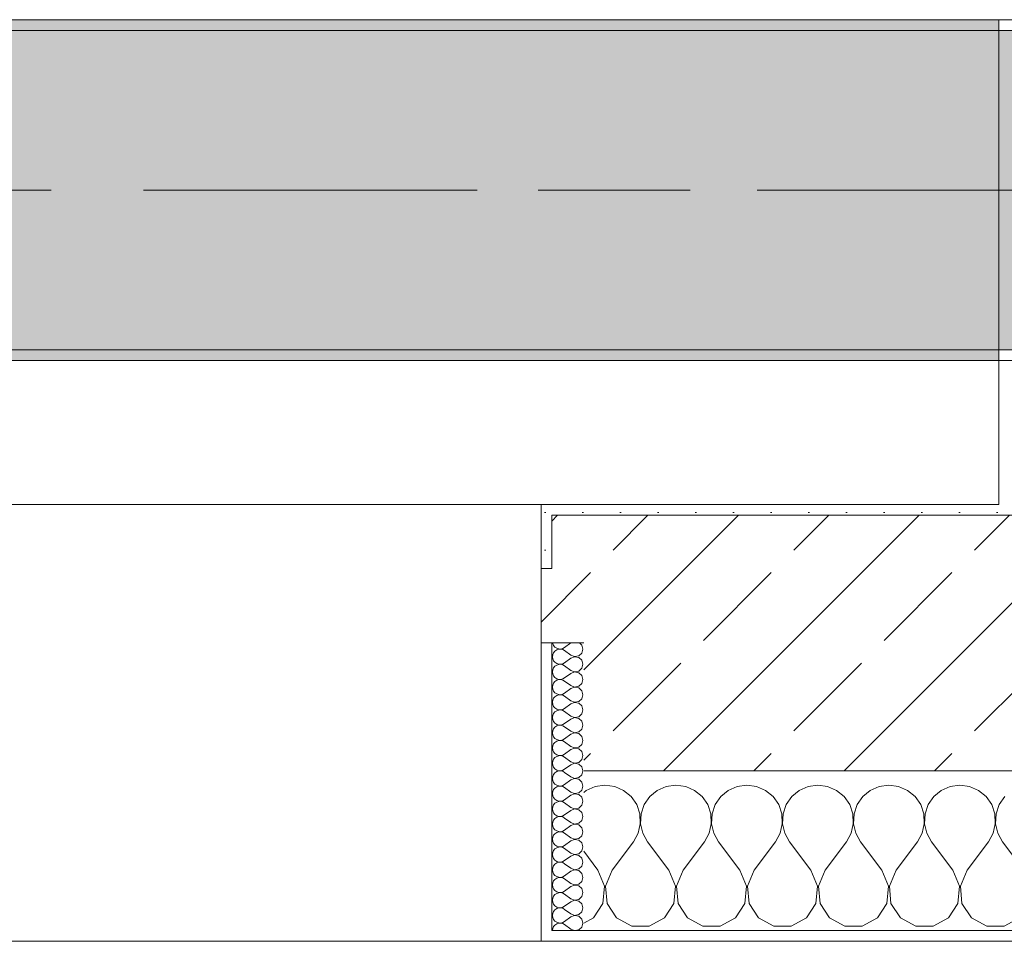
# Model space of a CAD drawing. Header units: metres. Extents: x -3.6 to 84.5, y -11 to 16.8.
# Tile 90 of 228: x 28.25 to 29.175, y -0.155 to 0.71. Entities that reach past the tile are written whole.
import ezdxf

# ---------------------------------------------------------------- set-up
doc = ezdxf.new("R2010")
doc.units = ezdxf.units.M
doc.header["$MEASUREMENT"] = 0
doc.linetypes.add('Achse', pattern=[0.2, 0.1, -0.05, 0, -0.05])
doc.linetypes.add('Strichlinie doppelt', pattern=[0.546806, 0.264583, -0.105833, 0.070556, -0.105833])
for name, color, linetype in [('451 - Universal.Achsen Raster', 7, 'Continuous'), ('604 - Struktur.Wand Aussen', 7, 'Continuous'), ('607 - Struktur.Stütze', 7, 'Continuous'), ('608 - Struktur.Träger', 7, 'Continuous')]:
    doc.layers.add(name, color=color, linetype=linetype)
pattern_1 = [(45, (0, 0), (-0.01767767, 0.01767767), [0, -0.025])]
pattern_2 = [(0, (0, 0), (0, 0.08660254), [0, -0.05]), (0, (0.025, 0.0433), (0, 0.08660254), [0, -0.05])]
pattern_3 = [(45, (0, 0), (-0.08485281, 0.08485281), []), (45, (-0.04243, 0.04243), (-0.08485281, 0.08485281), [0.09, -0.03])]

# ---------------------------------------------------------------- blocks, each defined once
blk = doc.blocks.new('*X80')
at = {"layer": '604 - Struktur.Wand Aussen', "color": 7, "linetype": 'Continuous', "lineweight": 5}
for p, q in [((28.8, -0.00833), (28.79089, -0.0096)), ((28.80911, -0.0096), (28.8, -0.00833)), ((28.86667, -0.00833), (28.85756, -0.0096)), ((28.87578, -0.0096), (28.86667, -0.00833)), ((28.93333, -0.00833), (28.92422, -0.0096)), ((28.94244, -0.0096), (28.93333, -0.00833)), ((29, -0.00833), (28.99089, -0.0096)), ((29.00911, -0.0096), (29, -0.00833)), ((29.06667, -0.00833), (29.05756, -0.0096)), ((29.07578, -0.0096), (29.06667, -0.00833)), ((29.13333, -0.00833), (29.12422, -0.0096)), ((29.14244, -0.0096), (29.13333, -0.00833)), ((28.78248, -0.01331), (28.78, -0.01536)), ((28.79089, -0.0096), (28.78248, -0.01331)), ((28.81752, -0.01331), (28.80911, -0.0096)), ((28.82461, -0.01918), (28.81752, -0.01331)), ((28.84914, -0.01331), (28.84206, -0.01918)), ((28.85756, -0.0096), (28.84914, -0.01331)), ((28.88419, -0.01331), (28.87578, -0.0096)), ((28.89127, -0.01918), (28.88419, -0.01331)), ((28.91581, -0.01331), (28.90873, -0.01918)), ((28.92422, -0.0096), (28.91581, -0.01331)), ((28.95086, -0.01331), (28.94244, -0.0096)), ((28.95794, -0.01918), (28.95086, -0.01331)), ((28.98248, -0.01331), (28.97539, -0.01918)), ((28.99089, -0.0096), (28.98248, -0.01331)), ((29.01752, -0.01331), (29.00911, -0.0096)), ((29.02461, -0.01918), (29.01752, -0.01331)), ((29.04914, -0.01331), (29.04206, -0.01918)), ((29.05756, -0.0096), (29.04914, -0.01331)), ((29.08419, -0.01331), (29.07578, -0.0096)), ((29.09127, -0.01918), (29.08419, -0.01331)), ((29.11581, -0.01331), (29.10873, -0.01918)), ((29.12422, -0.0096), (29.11581, -0.01331)), ((29.15086, -0.01331), (29.14244, -0.0096)), ((29.15794, -0.01918), (29.15086, -0.01331)), ((28.82981, -0.02676), (28.82461, -0.01918)), ((28.83275, -0.03547), (28.82981, -0.02676)), ((28.83685, -0.02676), (28.83391, -0.03547)), ((28.84206, -0.01918), (28.83685, -0.02676)), ((28.89648, -0.02676), (28.89127, -0.01918)), ((28.89942, -0.03547), (28.89648, -0.02676)), ((28.90352, -0.02676), (28.90058, -0.03547)), ((28.90873, -0.01918), (28.90352, -0.02676)), ((28.96315, -0.02676), (28.95794, -0.01918)), ((28.96609, -0.03547), (28.96315, -0.02676)), ((28.97019, -0.02676), (28.96725, -0.03547)), ((28.97539, -0.01918), (28.97019, -0.02676)), ((29.02981, -0.02676), (29.02461, -0.01918)), ((29.03275, -0.03547), (29.02981, -0.02676)), ((29.03685, -0.02676), (29.03391, -0.03547)), ((29.04206, -0.01918), (29.03685, -0.02676)), ((29.09648, -0.02676), (29.09127, -0.01918)), ((29.09942, -0.03547), (29.09648, -0.02676)), ((29.10352, -0.02676), (29.10058, -0.03547)), ((29.10873, -0.01918), (29.10352, -0.02676)), ((29.16315, -0.02676), (29.15794, -0.01918)), ((29.16609, -0.03547), (29.16315, -0.02676)), ((29.17019, -0.02676), (29.16725, -0.03547)), ((29.17539, -0.01918), (29.17019, -0.02676)), ((28.8332, -0.04466), (28.83275, -0.03547)), ((28.83391, -0.03547), (28.83347, -0.04466)), ((28.89987, -0.04466), (28.89942, -0.03547)), ((28.90058, -0.03547), (28.90013, -0.04466)), ((28.96653, -0.04466), (28.96609, -0.03547)), ((28.96725, -0.03547), (28.9668, -0.04466)), ((29.0332, -0.04466), (29.03275, -0.03547)), ((29.03391, -0.03547), (29.03347, -0.04466)), ((29.09987, -0.04466), (29.09942, -0.03547)), ((29.10058, -0.03547), (29.10013, -0.04466)), ((29.16653, -0.04466), (29.16609, -0.03547)), ((29.16725, -0.03547), (29.1668, -0.04466)), ((28.83112, -0.05362), (28.8332, -0.04466)), ((28.83347, -0.04466), (28.83555, -0.05362)), ((28.89778, -0.05362), (28.89987, -0.04466)), ((28.90013, -0.04466), (28.90222, -0.05362)), ((28.96445, -0.05362), (28.96653, -0.04466)), ((28.9668, -0.04466), (28.96888, -0.05362)), ((29.03112, -0.05362), (29.0332, -0.04466)), ((29.03347, -0.04466), (29.03555, -0.05362)), ((29.09778, -0.05362), (29.09987, -0.04466)), ((29.10013, -0.04466), (29.10222, -0.05362)), ((29.16445, -0.05362), (29.16653, -0.04466)), ((29.1668, -0.04466), (29.16888, -0.05362)), ((28.82667, -0.06167), (28.83112, -0.05362)), ((28.83555, -0.05362), (28.84, -0.06167)), ((28.89333, -0.06167), (28.89778, -0.05362)), ((28.90222, -0.05362), (28.90667, -0.06167)), ((28.96, -0.06167), (28.96445, -0.05362)), ((28.96888, -0.05362), (28.97333, -0.06167)), ((29.02667, -0.06167), (29.03112, -0.05362)), ((29.03555, -0.05362), (29.04, -0.06167)), ((29.09333, -0.06167), (29.09778, -0.05362)), ((29.10222, -0.05362), (29.10667, -0.06167)), ((29.16, -0.06167), (29.16445, -0.05362)), ((29.16888, -0.05362), (29.17333, -0.06167)), ((28.80667, -0.08833), (28.82667, -0.06167)), ((28.86, -0.08833), (28.84, -0.06167)), ((28.87333, -0.08833), (28.89333, -0.06167)), ((28.92667, -0.08833), (28.90667, -0.06167)), ((28.94, -0.08833), (28.96, -0.06167)), ((28.99333, -0.08833), (28.97333, -0.06167)), ((29.00667, -0.08833), (29.02667, -0.06167)), ((29.06, -0.08833), (29.04, -0.06167)), ((29.07333, -0.08833), (29.09333, -0.06167)), ((29.12667, -0.08833), (29.10667, -0.06167)), ((29.14, -0.08833), (29.16, -0.06167)), ((29.19333, -0.08833), (29.17333, -0.06167)), ((28.79333, -0.08833), (28.78, -0.07056)), ((28.79962, -0.1033), (28.79333, -0.08833)), ((28.80667, -0.08833), (28.80038, -0.1033)), ((28.86629, -0.1033), (28.86, -0.08833)), ((28.87333, -0.08833), (28.86705, -0.1033)), ((28.93295, -0.1033), (28.92667, -0.08833)), ((28.94, -0.08833), (28.93371, -0.1033)), ((28.99962, -0.1033), (28.99333, -0.08833)), ((29.00667, -0.08833), (29.00038, -0.1033)), ((29.06629, -0.1033), (29.06, -0.08833)), ((29.07333, -0.08833), (29.06705, -0.1033)), ((29.13295, -0.1033), (29.12667, -0.08833)), ((29.14, -0.08833), (29.13371, -0.1033)), ((28.79808, -0.11947), (28.79962, -0.1033)), ((28.80038, -0.1033), (28.80192, -0.11947)), ((28.86475, -0.11947), (28.86629, -0.1033)), ((28.86705, -0.1033), (28.86858, -0.11947)), ((28.93142, -0.11947), (28.93295, -0.1033)), ((28.93371, -0.1033), (28.93525, -0.11947)), ((28.99808, -0.11947), (28.99962, -0.1033)), ((29.00038, -0.1033), (29.00192, -0.11947)), ((29.06475, -0.11947), (29.06629, -0.1033)), ((29.06705, -0.1033), (29.06858, -0.11947)), ((29.13142, -0.11947), (29.13295, -0.1033)), ((29.13371, -0.1033), (29.13525, -0.11947)), ((28.7891, -0.13299), (28.79808, -0.11947)), ((28.80192, -0.11947), (28.8109, -0.13299)), ((28.85576, -0.13299), (28.86475, -0.11947)), ((28.86858, -0.11947), (28.87757, -0.13299)), ((28.92243, -0.13299), (28.93142, -0.11947)), ((28.93525, -0.11947), (28.94424, -0.13299)), ((28.9891, -0.13299), (28.99808, -0.11947)), ((29.00192, -0.11947), (29.0109, -0.13299)), ((29.05576, -0.13299), (29.06475, -0.11947)), ((29.06858, -0.11947), (29.07757, -0.13299)), ((29.12243, -0.13299), (29.13142, -0.11947)), ((29.13525, -0.11947), (29.14424, -0.13299)), ((28.78, -0.13787), (28.7891, -0.13299)), ((28.8109, -0.13299), (28.82521, -0.14066)), ((28.84145, -0.14066), (28.85576, -0.13299)), ((28.87757, -0.13299), (28.89188, -0.14066)), ((28.90812, -0.14066), (28.92243, -0.13299)), ((28.94424, -0.13299), (28.95855, -0.14066)), ((28.97479, -0.14066), (28.9891, -0.13299)), ((29.0109, -0.13299), (29.02521, -0.14066)), ((29.04145, -0.14066), (29.05576, -0.13299)), ((29.07757, -0.13299), (29.09188, -0.14066)), ((29.10812, -0.14066), (29.12243, -0.13299)), ((29.14424, -0.13299), (29.15855, -0.14066)), ((29.17479, -0.14066), (29.1891, -0.13299)), ((28.82521, -0.14066), (28.84145, -0.14066)), ((28.89188, -0.14066), (28.90812, -0.14066)), ((28.95855, -0.14066), (28.97479, -0.14066)), ((29.02521, -0.14066), (29.04145, -0.14066)), ((29.09188, -0.14066), (29.10812, -0.14066)), ((29.15855, -0.14066), (29.17479, -0.14066))]:
    blk.add_line(p, q, dxfattribs=at)
blk = doc.blocks.new('*X101')
at = {"layer": '604 - Struktur.Wand Aussen', "color": 7, "linetype": 'Continuous', "lineweight": 5}
for p, q in [((28.75091, 0.125), (28.75099, 0.12448)), ((28.75099, 0.12448), (28.75178, 0.12267)), ((28.75178, 0.12267), (28.75304, 0.12116)), ((28.75304, 0.12116), (28.75466, 0.12004)), ((28.76042, 0.11976), (28.76214, 0.12071)), ((28.76786, 0.125), (28.76214, 0.12071)), ((28.77822, 0.12304), (28.77608, 0.125)), ((28.77929, 0.11929), (28.77822, 0.12304)), ((28.75099, 0.11409), (28.75071, 0.11214)), ((28.75071, 0.11214), (28.75099, 0.11019)), ((28.75178, 0.1159), (28.75099, 0.11409)), ((28.75304, 0.11742), (28.75178, 0.1159)), ((28.75466, 0.11853), (28.75304, 0.11742)), ((28.75466, 0.12004), (28.75653, 0.11941)), ((28.75653, 0.11916), (28.75466, 0.11853)), ((28.75653, 0.11941), (28.7585, 0.11931)), ((28.7585, 0.11926), (28.75653, 0.11916)), ((28.7585, 0.11931), (28.76042, 0.11976)), ((28.76042, 0.11881), (28.7585, 0.11926)), ((28.76214, 0.11786), (28.76042, 0.11881)), ((28.76786, 0.11357), (28.76214, 0.11786)), ((28.76786, 0.11357), (28.7715, 0.11217)), ((28.7715, 0.11211), (28.76786, 0.11071)), ((28.7715, 0.11217), (28.77534, 0.1129)), ((28.77534, 0.11139), (28.7715, 0.11211)), ((28.77534, 0.1129), (28.77822, 0.11553)), ((28.77822, 0.10876), (28.77534, 0.11139)), ((28.77822, 0.11553), (28.77929, 0.11929)), ((28.75099, 0.11019), (28.75178, 0.10839)), ((28.75178, 0.10839), (28.75304, 0.10687)), ((28.75304, 0.10313), (28.75178, 0.10161)), ((28.75304, 0.10687), (28.75466, 0.10575)), ((28.75466, 0.10425), (28.75304, 0.10313)), ((28.75466, 0.10575), (28.75653, 0.10512)), ((28.75653, 0.10488), (28.75466, 0.10425)), ((28.75653, 0.10512), (28.7585, 0.10503)), ((28.7585, 0.10497), (28.75653, 0.10488)), ((28.7585, 0.10503), (28.76042, 0.10547)), ((28.76042, 0.10453), (28.7585, 0.10497)), ((28.76042, 0.10547), (28.76214, 0.10643)), ((28.76214, 0.10357), (28.76042, 0.10453)), ((28.76786, 0.11071), (28.76214, 0.10643)), ((28.76786, 0.09929), (28.76214, 0.10357)), ((28.77929, 0.105), (28.77822, 0.10876)), ((28.77822, 0.10124), (28.77929, 0.105)), ((28.75099, 0.09981), (28.75071, 0.09786)), ((28.75071, 0.09786), (28.75099, 0.09591)), ((28.75178, 0.10161), (28.75099, 0.09981)), ((28.75099, 0.09591), (28.75178, 0.0941)), ((28.75178, 0.0941), (28.75304, 0.09258)), ((28.75304, 0.09258), (28.75466, 0.09147)), ((28.76786, 0.09643), (28.76214, 0.09214)), ((28.76786, 0.09929), (28.7715, 0.09789)), ((28.7715, 0.09783), (28.76786, 0.09643)), ((28.7715, 0.09789), (28.77534, 0.09861)), ((28.77534, 0.0971), (28.7715, 0.09783)), ((28.77534, 0.09861), (28.77822, 0.10124)), ((28.77822, 0.09447), (28.77534, 0.0971)), ((28.77929, 0.09071), (28.77822, 0.09447)), ((28.75099, 0.08552), (28.75071, 0.08357)), ((28.75071, 0.08357), (28.75099, 0.08162)), ((28.75178, 0.08733), (28.75099, 0.08552)), ((28.75304, 0.08884), (28.75178, 0.08733)), ((28.75466, 0.08996), (28.75304, 0.08884)), ((28.75466, 0.09147), (28.75653, 0.09084)), ((28.75653, 0.09059), (28.75466, 0.08996)), ((28.75653, 0.09084), (28.7585, 0.09074)), ((28.7585, 0.09069), (28.75653, 0.09059)), ((28.7585, 0.09074), (28.76042, 0.09119)), ((28.76042, 0.09024), (28.7585, 0.09069)), ((28.76042, 0.09119), (28.76214, 0.09214)), ((28.76214, 0.08929), (28.76042, 0.09024)), ((28.76786, 0.085), (28.76214, 0.08929)), ((28.76786, 0.085), (28.7715, 0.0836)), ((28.7715, 0.08354), (28.76786, 0.08214)), ((28.7715, 0.0836), (28.77534, 0.08433)), ((28.77534, 0.08282), (28.7715, 0.08354)), ((28.77534, 0.08433), (28.77822, 0.08696)), ((28.77822, 0.08696), (28.77929, 0.09071)), ((28.75099, 0.08162), (28.75178, 0.07982)), ((28.75178, 0.07982), (28.75304, 0.0783)), ((28.75304, 0.07456), (28.75178, 0.07304)), ((28.75304, 0.0783), (28.75466, 0.07718)), ((28.75466, 0.07567), (28.75304, 0.07456)), ((28.75466, 0.07718), (28.75653, 0.07655)), ((28.75653, 0.0763), (28.75466, 0.07567)), ((28.75653, 0.07655), (28.7585, 0.07646)), ((28.7585, 0.0764), (28.75653, 0.0763)), ((28.7585, 0.07646), (28.76042, 0.0769)), ((28.76042, 0.07595), (28.7585, 0.0764)), ((28.76042, 0.0769), (28.76214, 0.07786)), ((28.76214, 0.075), (28.76042, 0.07595)), ((28.76786, 0.08214), (28.76214, 0.07786)), ((28.76786, 0.07071), (28.76214, 0.075)), ((28.77822, 0.08018), (28.77534, 0.08282)), ((28.77929, 0.07643), (28.77822, 0.08018)), ((28.77822, 0.07267), (28.77929, 0.07643)), ((28.75099, 0.07124), (28.75071, 0.06929)), ((28.75071, 0.06929), (28.75099, 0.06733)), ((28.75178, 0.07304), (28.75099, 0.07124)), ((28.75099, 0.06733), (28.75178, 0.06553)), ((28.75178, 0.06553), (28.75304, 0.06401)), ((28.76786, 0.06786), (28.76214, 0.06357)), ((28.76786, 0.07071), (28.7715, 0.06931)), ((28.7715, 0.06926), (28.76786, 0.06786)), ((28.7715, 0.06931), (28.77534, 0.07004)), ((28.77534, 0.06853), (28.7715, 0.06926)), ((28.77534, 0.07004), (28.77822, 0.07267)), ((28.77822, 0.0659), (28.77534, 0.06853)), ((28.77929, 0.06214), (28.77822, 0.0659)), ((28.75099, 0.05695), (28.75071, 0.055)), ((28.75178, 0.05876), (28.75099, 0.05695)), ((28.75304, 0.06027), (28.75178, 0.05876)), ((28.75304, 0.06401), (28.75466, 0.0629)), ((28.75466, 0.06139), (28.75304, 0.06027)), ((28.75466, 0.0629), (28.75653, 0.06227)), ((28.75653, 0.06202), (28.75466, 0.06139)), ((28.75653, 0.06227), (28.7585, 0.06217)), ((28.7585, 0.06211), (28.75653, 0.06202)), ((28.7585, 0.06217), (28.76042, 0.06262)), ((28.76042, 0.06167), (28.7585, 0.06211)), ((28.76042, 0.06262), (28.76214, 0.06357)), ((28.76214, 0.06071), (28.76042, 0.06167)), ((28.76786, 0.05643), (28.76214, 0.06071)), ((28.76786, 0.05643), (28.7715, 0.05503)), ((28.7715, 0.05503), (28.77534, 0.05575)), ((28.77534, 0.05575), (28.77822, 0.05839)), ((28.77822, 0.05839), (28.77929, 0.06214)), ((28.75071, 0.055), (28.75099, 0.05305)), ((28.75099, 0.05305), (28.75178, 0.05124)), ((28.75178, 0.05124), (28.75304, 0.04973)), ((28.75304, 0.04973), (28.75466, 0.04861)), ((28.75466, 0.0471), (28.75304, 0.04599)), ((28.75466, 0.04861), (28.75653, 0.04798)), ((28.75653, 0.04773), (28.75466, 0.0471)), ((28.75653, 0.04798), (28.7585, 0.04789)), ((28.7585, 0.04783), (28.75653, 0.04773)), ((28.7585, 0.04789), (28.76042, 0.04833)), ((28.76042, 0.04738), (28.7585, 0.04783)), ((28.76042, 0.04833), (28.76214, 0.04929)), ((28.76214, 0.04643), (28.76042, 0.04738)), ((28.76786, 0.05357), (28.76214, 0.04929)), ((28.76786, 0.04214), (28.76214, 0.04643)), ((28.7715, 0.05497), (28.76786, 0.05357)), ((28.77534, 0.05425), (28.7715, 0.05497)), ((28.77822, 0.05161), (28.77534, 0.05425)), ((28.77929, 0.04786), (28.77822, 0.05161)), ((28.77822, 0.0441), (28.77929, 0.04786)), ((28.75099, 0.04267), (28.75071, 0.04071)), ((28.75071, 0.04071), (28.75099, 0.03876)), ((28.75178, 0.04447), (28.75099, 0.04267)), ((28.75099, 0.03876), (28.75178, 0.03696)), ((28.75304, 0.04599), (28.75178, 0.04447)), ((28.76786, 0.03929), (28.76214, 0.035)), ((28.76786, 0.04214), (28.7715, 0.04074)), ((28.7715, 0.04069), (28.76786, 0.03929)), ((28.7715, 0.04074), (28.77534, 0.04147)), ((28.77534, 0.03996), (28.7715, 0.04069)), ((28.77534, 0.04147), (28.77822, 0.0441)), ((28.77822, 0.03733), (28.77534, 0.03996)), ((28.77929, 0.03357), (28.77822, 0.03733)), ((28.75099, 0.02838), (28.75071, 0.02643)), ((28.75178, 0.03018), (28.75099, 0.02838)), ((28.75178, 0.03696), (28.75304, 0.03544)), ((28.75304, 0.0317), (28.75178, 0.03018)), ((28.75304, 0.03544), (28.75466, 0.03433)), ((28.75466, 0.03282), (28.75304, 0.0317)), ((28.75466, 0.03433), (28.75653, 0.0337)), ((28.75653, 0.03345), (28.75466, 0.03282)), ((28.75653, 0.0337), (28.7585, 0.0336)), ((28.7585, 0.03354), (28.75653, 0.03345)), ((28.7585, 0.0336), (28.76042, 0.03405)), ((28.76042, 0.0331), (28.7585, 0.03354)), ((28.76042, 0.03405), (28.76214, 0.035)), ((28.76214, 0.03214), (28.76042, 0.0331)), ((28.76786, 0.02786), (28.76214, 0.03214)), ((28.76786, 0.02786), (28.7715, 0.02646)), ((28.77534, 0.02718), (28.77822, 0.02982)), ((28.77822, 0.02982), (28.77929, 0.03357)), ((28.75071, 0.02643), (28.75099, 0.02448)), ((28.75099, 0.02448), (28.75178, 0.02267)), ((28.75178, 0.02267), (28.75304, 0.02116)), ((28.75304, 0.02116), (28.75466, 0.02004)), ((28.75466, 0.01853), (28.75304, 0.01742)), ((28.75466, 0.02004), (28.75653, 0.01941)), ((28.75653, 0.01916), (28.75466, 0.01853)), ((28.75653, 0.01941), (28.7585, 0.01931)), ((28.7585, 0.01926), (28.75653, 0.01916)), ((28.7585, 0.01931), (28.76042, 0.01976)), ((28.76042, 0.01881), (28.7585, 0.01926)), ((28.76042, 0.01976), (28.76214, 0.02071)), ((28.76214, 0.01786), (28.76042, 0.01881)), ((28.76786, 0.025), (28.76214, 0.02071)), ((28.7715, 0.0264), (28.76786, 0.025)), ((28.7715, 0.02646), (28.77534, 0.02718)), ((28.77534, 0.02567), (28.7715, 0.0264)), ((28.77822, 0.02304), (28.77534, 0.02567)), ((28.77929, 0.01929), (28.77822, 0.02304)), ((28.77822, 0.01553), (28.77929, 0.01929)), ((28.75099, 0.01409), (28.75071, 0.01214)), ((28.75071, 0.01214), (28.75099, 0.01019)), ((28.75178, 0.0159), (28.75099, 0.01409)), ((28.75099, 0.01019), (28.75178, 0.00839)), ((28.75304, 0.01742), (28.75178, 0.0159)), ((28.76786, 0.01357), (28.76214, 0.01786)), ((28.76786, 0.01071), (28.76214, 0.00643)), ((28.76786, 0.01357), (28.7715, 0.01217)), ((28.7715, 0.01211), (28.76786, 0.01071)), ((28.7715, 0.01217), (28.77534, 0.0129)), ((28.77534, 0.01139), (28.7715, 0.01211)), ((28.77534, 0.0129), (28.77822, 0.01553)), ((28.77822, 0.00876), (28.77534, 0.01139)), ((28.75178, 0.00161), (28.75099, -0.00019)), ((28.75178, 0.00839), (28.75304, 0.00687)), ((28.75304, 0.00313), (28.75178, 0.00161)), ((28.75304, 0.00687), (28.75466, 0.00575)), ((28.75466, 0.00425), (28.75304, 0.00313)), ((28.75466, 0.00575), (28.75653, 0.00512)), ((28.75653, 0.00488), (28.75466, 0.00425)), ((28.75653, 0.00512), (28.7585, 0.00503)), ((28.7585, 0.00497), (28.75653, 0.00488)), ((28.7585, 0.00503), (28.76042, 0.00547)), ((28.76042, 0.00453), (28.7585, 0.00497)), ((28.76042, 0.00547), (28.76214, 0.00643)), ((28.76214, 0.00357), (28.76042, 0.00453)), ((28.76786, -0.00071), (28.76214, 0.00357)), ((28.77534, -0.00139), (28.77822, 0.00124)), ((28.77929, 0.005), (28.77822, 0.00876)), ((28.77822, 0.00124), (28.77929, 0.005)), ((28.75099, -0.00019), (28.75071, -0.00214)), ((28.75071, -0.00214), (28.75099, -0.00409)), ((28.75099, -0.00409), (28.75178, -0.0059)), ((28.75178, -0.0059), (28.75304, -0.00742)), ((28.75304, -0.00742), (28.75466, -0.00853)), ((28.75466, -0.00853), (28.75653, -0.00916)), ((28.75653, -0.00916), (28.7585, -0.00926)), ((28.7585, -0.00926), (28.76042, -0.00881)), ((28.76042, -0.00881), (28.76214, -0.00786)), ((28.76786, -0.00357), (28.76214, -0.00786)), ((28.76786, -0.00071), (28.7715, -0.00211)), ((28.7715, -0.00217), (28.76786, -0.00357)), ((28.7715, -0.00211), (28.77534, -0.00139)), ((28.77534, -0.0029), (28.7715, -0.00217)), ((28.77822, -0.00553), (28.77534, -0.0029)), ((28.77929, -0.00929), (28.77822, -0.00553)), ((28.75099, -0.01448), (28.75071, -0.01643)), ((28.75071, -0.01643), (28.75099, -0.01838)), ((28.75178, -0.01267), (28.75099, -0.01448)), ((28.75099, -0.01838), (28.75178, -0.02018)), ((28.75304, -0.01116), (28.75178, -0.01267)), ((28.75466, -0.01004), (28.75304, -0.01116)), ((28.75653, -0.00941), (28.75466, -0.01004)), ((28.7585, -0.00931), (28.75653, -0.00941)), ((28.76042, -0.00976), (28.7585, -0.00931)), ((28.76214, -0.01071), (28.76042, -0.00976)), ((28.76786, -0.015), (28.76214, -0.01071)), ((28.76786, -0.01786), (28.76214, -0.02214)), ((28.76786, -0.015), (28.7715, -0.0164)), ((28.7715, -0.01646), (28.76786, -0.01786)), ((28.7715, -0.0164), (28.77534, -0.01567)), ((28.77534, -0.01718), (28.7715, -0.01646)), ((28.77534, -0.01567), (28.77822, -0.01304)), ((28.77822, -0.01982), (28.77534, -0.01718)), ((28.77822, -0.01304), (28.77929, -0.00929)), ((28.75178, -0.02696), (28.75099, -0.02876)), ((28.75178, -0.02018), (28.75304, -0.0217)), ((28.75304, -0.02544), (28.75178, -0.02696)), ((28.75304, -0.0217), (28.75466, -0.02282)), ((28.75466, -0.02433), (28.75304, -0.02544)), ((28.75466, -0.02282), (28.75653, -0.02345)), ((28.75653, -0.0237), (28.75466, -0.02433)), ((28.75653, -0.02345), (28.7585, -0.02354)), ((28.7585, -0.0236), (28.75653, -0.0237)), ((28.7585, -0.02354), (28.76042, -0.0231)), ((28.76042, -0.02405), (28.7585, -0.0236)), ((28.76042, -0.0231), (28.76214, -0.02214)), ((28.76214, -0.025), (28.76042, -0.02405)), ((28.76786, -0.02929), (28.76214, -0.025)), ((28.77534, -0.02996), (28.77822, -0.02733)), ((28.77929, -0.02357), (28.77822, -0.01982)), ((28.77822, -0.02733), (28.77929, -0.02357)), ((28.75099, -0.02876), (28.75071, -0.03071)), ((28.75071, -0.03071), (28.75099, -0.03267)), ((28.75099, -0.03267), (28.75178, -0.03447)), ((28.75178, -0.03447), (28.75304, -0.03599)), ((28.75304, -0.03599), (28.75466, -0.0371)), ((28.76042, -0.03738), (28.76214, -0.03643)), ((28.76786, -0.03214), (28.76214, -0.03643)), ((28.76786, -0.02929), (28.7715, -0.03069)), ((28.7715, -0.03074), (28.76786, -0.03214)), ((28.7715, -0.03069), (28.77534, -0.02996)), ((28.77534, -0.03147), (28.7715, -0.03074)), ((28.77822, -0.0341), (28.77534, -0.03147)), ((28.77929, -0.03786), (28.77822, -0.0341)), ((28.75099, -0.04305), (28.75071, -0.045)), ((28.75071, -0.045), (28.75099, -0.04695)), ((28.75178, -0.04124), (28.75099, -0.04305)), ((28.75304, -0.03973), (28.75178, -0.04124)), ((28.75466, -0.03861), (28.75304, -0.03973)), ((28.75466, -0.0371), (28.75653, -0.03773)), ((28.75653, -0.03798), (28.75466, -0.03861)), ((28.75653, -0.03773), (28.7585, -0.03783)), ((28.7585, -0.03789), (28.75653, -0.03798)), ((28.7585, -0.03783), (28.76042, -0.03738)), ((28.76042, -0.03833), (28.7585, -0.03789)), ((28.76214, -0.03929), (28.76042, -0.03833)), ((28.76786, -0.04357), (28.76214, -0.03929)), ((28.76786, -0.04357), (28.7715, -0.04497)), ((28.7715, -0.04503), (28.76786, -0.04643)), ((28.7715, -0.04497), (28.77534, -0.04425)), ((28.77534, -0.04575), (28.7715, -0.04503)), ((28.77534, -0.04425), (28.77822, -0.04161)), ((28.77822, -0.04839), (28.77534, -0.04575)), ((28.77822, -0.04161), (28.77929, -0.03786)), ((28.75099, -0.04695), (28.75178, -0.04876)), ((28.75178, -0.04876), (28.75304, -0.05027)), ((28.75304, -0.05401), (28.75178, -0.05553)), ((28.75304, -0.05027), (28.75466, -0.05139)), ((28.75466, -0.0529), (28.75304, -0.05401)), ((28.75466, -0.05139), (28.75653, -0.05202)), ((28.75653, -0.05227), (28.75466, -0.0529)), ((28.75653, -0.05202), (28.7585, -0.05211)), ((28.7585, -0.05217), (28.75653, -0.05227)), ((28.7585, -0.05211), (28.76042, -0.05167)), ((28.76042, -0.05262), (28.7585, -0.05217)), ((28.76042, -0.05167), (28.76214, -0.05071)), ((28.76214, -0.05357), (28.76042, -0.05262)), ((28.76786, -0.04643), (28.76214, -0.05071)), ((28.76786, -0.05786), (28.76214, -0.05357)), ((28.77929, -0.05214), (28.77822, -0.04839)), ((28.77822, -0.0559), (28.77929, -0.05214)), ((28.75099, -0.05733), (28.75071, -0.05929)), ((28.75071, -0.05929), (28.75099, -0.06124)), ((28.75178, -0.05553), (28.75099, -0.05733)), ((28.75099, -0.06124), (28.75178, -0.06304)), ((28.75178, -0.06304), (28.75304, -0.06456)), ((28.75304, -0.06456), (28.75466, -0.06567)), ((28.76786, -0.06071), (28.76214, -0.065)), ((28.76786, -0.05786), (28.7715, -0.05926)), ((28.7715, -0.05931), (28.76786, -0.06071)), ((28.7715, -0.05926), (28.77534, -0.05853)), ((28.77534, -0.06004), (28.7715, -0.05931)), ((28.77534, -0.05853), (28.77822, -0.0559)), ((28.77822, -0.06267), (28.77534, -0.06004)), ((28.77929, -0.06643), (28.77822, -0.06267)), ((28.75099, -0.07162), (28.75071, -0.07357)), ((28.75071, -0.07357), (28.75099, -0.07552)), ((28.75178, -0.06982), (28.75099, -0.07162)), ((28.75304, -0.0683), (28.75178, -0.06982)), ((28.75466, -0.06718), (28.75304, -0.0683)), ((28.75466, -0.06567), (28.75653, -0.0663)), ((28.75653, -0.06655), (28.75466, -0.06718)), ((28.75653, -0.0663), (28.7585, -0.0664)), ((28.7585, -0.06646), (28.75653, -0.06655)), ((28.7585, -0.0664), (28.76042, -0.06595)), ((28.76042, -0.0669), (28.7585, -0.06646)), ((28.76042, -0.06595), (28.76214, -0.065)), ((28.76214, -0.06786), (28.76042, -0.0669)), ((28.76786, -0.07214), (28.76214, -0.06786)), ((28.76786, -0.07214), (28.7715, -0.07354)), ((28.7715, -0.0736), (28.76786, -0.075)), ((28.7715, -0.07354), (28.77534, -0.07282)), ((28.77534, -0.07433), (28.7715, -0.0736)), ((28.77534, -0.07282), (28.77822, -0.07018)), ((28.77822, -0.07018), (28.77929, -0.06643)), ((28.75099, -0.07552), (28.75178, -0.07733)), ((28.75178, -0.07733), (28.75304, -0.07884)), ((28.75304, -0.08258), (28.75178, -0.0841)), ((28.75304, -0.07884), (28.75466, -0.07996)), ((28.75466, -0.08147), (28.75304, -0.08258)), ((28.75466, -0.07996), (28.75653, -0.08059)), ((28.75653, -0.08084), (28.75466, -0.08147)), ((28.75653, -0.08059), (28.7585, -0.08069)), ((28.7585, -0.08074), (28.75653, -0.08084)), ((28.7585, -0.08069), (28.76042, -0.08024)), ((28.76042, -0.08119), (28.7585, -0.08074)), ((28.76042, -0.08024), (28.76214, -0.07929)), ((28.76214, -0.08214), (28.76042, -0.08119)), ((28.76786, -0.075), (28.76214, -0.07929)), ((28.76786, -0.08643), (28.76214, -0.08214)), ((28.77822, -0.07696), (28.77534, -0.07433)), ((28.77929, -0.08071), (28.77822, -0.07696)), ((28.77822, -0.08447), (28.77929, -0.08071)), ((28.75099, -0.08591), (28.75071, -0.08786)), ((28.75071, -0.08786), (28.75099, -0.08981)), ((28.75178, -0.0841), (28.75099, -0.08591)), ((28.75099, -0.08981), (28.75178, -0.09161)), ((28.75178, -0.09161), (28.75304, -0.09313)), ((28.76786, -0.08929), (28.76214, -0.09357)), ((28.76786, -0.08643), (28.7715, -0.08783)), ((28.7715, -0.08789), (28.76786, -0.08929)), ((28.7715, -0.08783), (28.77534, -0.0871)), ((28.77534, -0.08861), (28.7715, -0.08789)), ((28.77534, -0.0871), (28.77822, -0.08447)), ((28.77822, -0.09124), (28.77534, -0.08861)), ((28.77929, -0.095), (28.77822, -0.09124)), ((28.75099, -0.10019), (28.75071, -0.10214)), ((28.75178, -0.09839), (28.75099, -0.10019)), ((28.75304, -0.09687), (28.75178, -0.09839)), ((28.75304, -0.09313), (28.75466, -0.09425)), ((28.75466, -0.09575), (28.75304, -0.09687)), ((28.75466, -0.09425), (28.75653, -0.09488)), ((28.75653, -0.09512), (28.75466, -0.09575)), ((28.75653, -0.09488), (28.7585, -0.09497)), ((28.7585, -0.09503), (28.75653, -0.09512)), ((28.7585, -0.09497), (28.76042, -0.09453)), ((28.76042, -0.09547), (28.7585, -0.09503)), ((28.76042, -0.09453), (28.76214, -0.09357)), ((28.76214, -0.09643), (28.76042, -0.09547)), ((28.76786, -0.10071), (28.76214, -0.09643)), ((28.76786, -0.10071), (28.7715, -0.10211)), ((28.7715, -0.10211), (28.77534, -0.10139)), ((28.77534, -0.10139), (28.77822, -0.09876)), ((28.77822, -0.09876), (28.77929, -0.095)), ((28.75071, -0.10214), (28.75099, -0.10409)), ((28.75099, -0.10409), (28.75178, -0.1059)), ((28.75178, -0.1059), (28.75304, -0.10742)), ((28.75304, -0.10742), (28.75466, -0.10853)), ((28.75466, -0.11004), (28.75304, -0.11116)), ((28.75466, -0.10853), (28.75653, -0.10916)), ((28.75653, -0.10941), (28.75466, -0.11004)), ((28.75653, -0.10916), (28.7585, -0.10926)), ((28.7585, -0.10931), (28.75653, -0.10941)), ((28.7585, -0.10926), (28.76042, -0.10881)), ((28.76042, -0.10976), (28.7585, -0.10931)), ((28.76042, -0.10881), (28.76214, -0.10786)), ((28.76214, -0.11071), (28.76042, -0.10976)), ((28.76786, -0.10357), (28.76214, -0.10786)), ((28.76786, -0.115), (28.76214, -0.11071)), ((28.7715, -0.10217), (28.76786, -0.10357)), ((28.77534, -0.1029), (28.7715, -0.10217)), ((28.77822, -0.10553), (28.77534, -0.1029)), ((28.77929, -0.10929), (28.77822, -0.10553)), ((28.77822, -0.11304), (28.77929, -0.10929)), ((28.75099, -0.11448), (28.75071, -0.11643)), ((28.75071, -0.11643), (28.75099, -0.11838)), ((28.75178, -0.11267), (28.75099, -0.11448)), ((28.75099, -0.11838), (28.75178, -0.12018)), ((28.75304, -0.11116), (28.75178, -0.11267)), ((28.75178, -0.12018), (28.75304, -0.1217)), ((28.76786, -0.11786), (28.76214, -0.12214)), ((28.76786, -0.115), (28.7715, -0.1164)), ((28.7715, -0.11646), (28.76786, -0.11786)), ((28.7715, -0.1164), (28.77534, -0.11567)), ((28.77534, -0.11718), (28.7715, -0.11646)), ((28.77534, -0.11567), (28.77822, -0.11304)), ((28.77822, -0.11982), (28.77534, -0.11718)), ((28.77929, -0.12357), (28.77822, -0.11982)), ((28.75099, -0.12876), (28.75071, -0.13071)), ((28.75178, -0.12696), (28.75099, -0.12876)), ((28.75304, -0.12544), (28.75178, -0.12696)), ((28.75304, -0.1217), (28.75466, -0.12282)), ((28.75466, -0.12433), (28.75304, -0.12544)), ((28.75466, -0.12282), (28.75653, -0.12345)), ((28.75653, -0.1237), (28.75466, -0.12433)), ((28.75653, -0.12345), (28.7585, -0.12354)), ((28.7585, -0.1236), (28.75653, -0.1237)), ((28.7585, -0.12354), (28.76042, -0.1231)), ((28.76042, -0.12405), (28.7585, -0.1236)), ((28.76042, -0.1231), (28.76214, -0.12214)), ((28.76214, -0.125), (28.76042, -0.12405)), ((28.76786, -0.12929), (28.76214, -0.125)), ((28.76786, -0.12929), (28.7715, -0.13069)), ((28.77534, -0.12996), (28.77822, -0.12733)), ((28.77822, -0.12733), (28.77929, -0.12357)), ((28.75071, -0.13071), (28.75099, -0.13267)), ((28.75099, -0.13267), (28.75178, -0.13447)), ((28.75178, -0.13447), (28.75304, -0.13599)), ((28.75304, -0.13599), (28.75466, -0.1371)), ((28.75466, -0.13861), (28.75304, -0.13973)), ((28.75466, -0.1371), (28.75653, -0.13773)), ((28.75653, -0.13798), (28.75466, -0.13861)), ((28.75653, -0.13773), (28.7585, -0.13783)), ((28.7585, -0.13789), (28.75653, -0.13798)), ((28.7585, -0.13783), (28.76042, -0.13738)), ((28.76042, -0.13833), (28.7585, -0.13789)), ((28.76042, -0.13738), (28.76214, -0.13643)), ((28.76214, -0.13929), (28.76042, -0.13833)), ((28.76786, -0.13214), (28.76214, -0.13643)), ((28.7715, -0.13074), (28.76786, -0.13214)), ((28.7715, -0.13069), (28.77534, -0.12996)), ((28.77534, -0.13147), (28.7715, -0.13074)), ((28.77822, -0.1341), (28.77534, -0.13147)), ((28.77929, -0.13786), (28.77822, -0.1341)), ((28.77822, -0.14161), (28.77929, -0.13786)), ((28.75099, -0.14305), (28.75071, -0.145)), ((28.75178, -0.14124), (28.75099, -0.14305)), ((28.75304, -0.13973), (28.75178, -0.14124)), ((28.76786, -0.14357), (28.76214, -0.13929)), ((28.76786, -0.14357), (28.7715, -0.14497)), ((28.7715, -0.14497), (28.77534, -0.14425)), ((28.77534, -0.14425), (28.77822, -0.14161))]:
    blk.add_line(p, q, dxfattribs=at)

msp = doc.modelspace()

# ---------------------------------------------------------------- hatches: boundary and pattern name
at = {"layer": '604 - Struktur.Wand Aussen', "linetype": 'Continuous', "lineweight": 0, "true_color": 0x000000}
h = msp.add_hatch(dxfattribs=at)
h.set_pattern_fill('Gips_0001', color=18, style=0, pattern_type=2)
h.set_pattern_definition(pattern_1)
h.paths.add_polyline_path([(28.74, 0.255), (28.74, 0.195), (28.75, 0.195), (28.75, 0.255)])
h = msp.add_hatch(dxfattribs=at)
h.set_pattern_fill('Gips_0001', color=18, style=0, pattern_type=2)
h.set_pattern_definition(pattern_1)
h.paths.add_polyline_path([(28.75, 0.255), (28.75, 0.245), (29.16999, 0.245), (29.16999, 0.255)])
h = msp.add_hatch(dxfattribs=at)
h.set_pattern_fill('Beton__Stahlbeton_0001', color=18, style=0, pattern_type=2)
h.set_pattern_definition(pattern_3)
h.paths.add_polyline_path([(28.74, 0.125), (28.75, 0.125), (28.78, 0.125), (28.78, 0.005), (29.9, 0.005), (29.9, 0.125), (29.93, 0.125), (29.94, 0.125), (29.94, 0.195), (29.93, 0.195), (29.93, 0.245), (28.75, 0.245), (28.75, 0.195), (28.74, 0.195)])
h = msp.add_hatch(dxfattribs=at)
h.set_pattern_fill('Verputz_0001', color=18, style=0, pattern_type=2)
h.set_pattern_definition(pattern_2)
h.paths.add_polyline_path([(28.75, 0.125), (28.74, 0.125), (28.74, -0.155), (28.75, -0.155)])
h = msp.add_hatch(dxfattribs=at)
h.set_pattern_fill('Verputz_0001', color=18, style=0, pattern_type=2)
h.set_pattern_definition(pattern_2)
h.paths.add_polyline_path([(28.75, -0.145), (28.75, -0.155), (29.93, -0.155), (29.93, -0.145)])
at = {"layer": '607 - Struktur.Stütze', "linetype": 'Continuous', "lineweight": 0, "true_color": 0x000000}
h = msp.add_hatch(dxfattribs=at)
h.set_pattern_fill('Gips_0001', color=18, style=0, pattern_type=2)
h.set_pattern_definition(pattern_1)
h.paths.add_polyline_path([(29.16999, 0.70998), (29.16999, 0.255), (29.17999, 0.255), (29.17999, 0.69998), (29.23, 0.69998), (29.23, 0.70998)])
h = msp.add_hatch(dxfattribs=at)
h.set_pattern_fill('Gips_0001', color=18, style=0, pattern_type=2)
h.set_pattern_definition(pattern_1)
h.paths.add_polyline_path([(29.16999, 0.255), (29.16999, 0.245), (29.48999, 0.245), (29.48999, 0.255), (29.47999, 0.255), (29.47999, 0.24998), (29.17999, 0.24998), (29.17999, 0.255)])
at = {"layer": '608 - Struktur.Träger', "linetype": 'Continuous', "lineweight": 0, "true_color": 0x000000}
h = msp.add_hatch(dxfattribs=at)
h.set_pattern_fill('Gips_0001', color=18, style=0, pattern_type=2)
h.set_pattern_definition(pattern_1)
h.paths.add_polyline_path([(25.88999, 0.70998), (25.88999, 0.69998), (29.16999, 0.69998), (29.16999, 0.70998)])
h = msp.add_hatch(dxfattribs=at)
h.set_pattern_fill('Beton__Stahlbeton_0001', color=18, style=0, pattern_type=2)
h.set_pattern_definition(pattern_3)
h.paths.add_polyline_path([(0.68999, 0.69998), (0.37999, 0.69998), (0.37999, 0.39998), (0.68999, 0.39998), (3.96999, 0.39998), (4.28999, 0.39998), (7.56999, 0.39998), (7.88999, 0.39998), (11.16999, 0.39998), (11.48999, 0.39998), (14.76999, 0.39998), (15.08999, 0.39998), (18.36999, 0.39998), (18.68999, 0.39998), (21.96999, 0.39998), (22.28999, 0.39998), (25.56999, 0.39998), (25.88999, 0.39998), (29.16999, 0.39998), (29.48999, 0.39998), (32.76999, 0.39998), (33.08999, 0.39998), (36.36999, 0.39998), (36.68999, 0.39998), (39.96999, 0.39998), (40.28999, 0.39998), (43.56999, 0.39998), (43.88999, 0.39998), (47.16999, 0.39998), (47.48999, 0.39998), (50.76999, 0.39998), (51.08999, 0.39998), (54.36999, 0.39998), (54.68999, 0.39998), (57.96999, 0.39998), (58.28999, 0.39998), (61.56999, 0.39998), (61.87999, 0.39998), (61.87999, 0.69998), (61.56999, 0.69998), (58.28999, 0.69998), (57.96999, 0.69998), (54.68999, 0.69998), (54.36999, 0.69998), (51.08999, 0.69998), (50.76999, 0.69998), (47.48999, 0.69998), (47.16999, 0.69998), (43.88999, 0.69998), (43.56999, 0.69998), (40.28999, 0.69998), (39.9, 0.69998), (36.68999, 0.69998), (36.36999, 0.69998), (33.08999, 0.69998), (32.76999, 0.69998), (29.48999, 0.69998), (29.16999, 0.69998), (25.88999, 0.69998), (25.56999, 0.69998), (22.28999, 0.69998), (21.96999, 0.69998), (18.68999, 0.69998), (18.36999, 0.69998), (15.08999, 0.69998), (14.76999, 0.69998), (11.48999, 0.69998), (11.16999, 0.69998), (7.88999, 0.69998), (7.56999, 0.69998), (4.28999, 0.69998), (3.96999, 0.69998)])
h = msp.add_hatch(dxfattribs=at)
h.set_pattern_fill('Gips_0001', color=18, style=0, pattern_type=2)
h.set_pattern_definition(pattern_1)
h.paths.add_polyline_path([(29.16999, 0.39998), (25.88999, 0.39998), (25.88999, 0.38998), (29.16999, 0.38998)])

# ---------------------------------------------------------------- linework, layer by layer
at = {"layer": '451 - Universal.Achsen Raster', "color": 160, "linetype": 'Strichlinie doppelt', "lineweight": 9, "true_color": 0x3232ff}
msp.add_line((64.93503, 0.54998), (-3.175, 0.54998), dxfattribs=at)
at = {"layer": '604 - Struktur.Wand Aussen', "color": 7, "linetype": 'Continuous', "lineweight": 13}
for p, q in [((28.74, 0.255), (26.34, 0.255)), ((29.93, 0.245), (28.75, 0.245)), ((28.75, 0.245), (28.75, 0.195)), ((28.74, 0.125), (28.74, 0.195)), ((28.78, 0.005), (29.9, 0.005)), ((26.34, -0.155), (28.74, -0.155))]:
    msp.add_line(p, q, dxfattribs=at)
at = {"layer": '604 - Struktur.Wand Aussen', "color": 7, "linetype": 'Continuous', "lineweight": 5}
for p, q in [((28.74, 0.245), (28.74, 0.255)), ((28.75, 0.255), (28.74, 0.255)), ((28.74, 0.195), (28.74, 0.245)), ((28.75, 0.195), (28.74, 0.195)), ((28.74, 0.005), (28.74, 0.125)), ((28.75, 0.125), (28.74, 0.125)), ((28.78, 0.125), (28.75, 0.125)), ((28.75, 0.125), (28.75, -0.145)), ((28.75, -0.145), (28.75, 0.125)), ((28.74, -0.005), (28.74, 0.005)), ((28.74, -0.145), (28.74, -0.005)), ((28.74, -0.155), (28.74, -0.145)), ((28.78, -0.145), (28.75, -0.145)), ((28.78, -0.145), (29.9, -0.145)), ((28.75, -0.155), (28.74, -0.155))]:
    msp.add_line(p, q, dxfattribs=at)
at = {"layer": '604 - Struktur.Wand Aussen', "color": 7, "linetype": 'Continuous', "lineweight": 5, "flags": 128}
for points in [[(29.16999, 0.255), (28.75, 0.255)], [(28.75, -0.155), (29.93, -0.155)]]:
    msp.add_lwpolyline(points, dxfattribs=at)
at = {"layer": '607 - Struktur.Stütze', "color": 7, "linetype": 'Continuous', "lineweight": 5, "flags": 128}
msp.add_lwpolyline([(29.23, 0.70998), (29.16999, 0.70998), (29.16999, 0.255)], dxfattribs=at)
at = {"layer": '608 - Struktur.Träger', "color": 7, "linetype": 'Continuous', "lineweight": 13}
for p, q in [((0.37999, 0.70998), (61.87999, 0.70998)), ((29.16999, 0.69998), (25.88999, 0.69998)), ((29.48999, 0.69998), (29.16999, 0.69998)), ((0.37999, 0.38998), (61.87999, 0.38998))]:
    msp.add_line(p, q, dxfattribs=at)
at = {"layer": '608 - Struktur.Träger', "color": 7, "linetype": 'Continuous', "lineweight": 5}
for p, q in [((29.16999, 0.70998), (25.88999, 0.70998)), ((29.16999, 0.70998), (29.16999, 0.69998)), ((29.16999, 0.39998), (29.16999, 0.38998)), ((29.16999, 0.38998), (25.88999, 0.38998))]:
    msp.add_line(p, q, dxfattribs=at)
at = {"layer": '608 - Struktur.Träger', "color": 7, "linetype": 'Achse', "lineweight": 9}
msp.add_line((0.37999, 0.54998), (61.87999, 0.54998), dxfattribs=at)
at = {"layer": '608 - Struktur.Träger', "color": 7, "linetype": 'Continuous', "lineweight": 13, "flags": 128}
msp.add_lwpolyline([(54.68999, 0.39998), (54.36999, 0.39998), (51.08999, 0.39998), (50.76999, 0.39998), (47.48999, 0.39998), (47.16999, 0.39998), (43.88999, 0.39998), (43.56999, 0.39998), (40.28999, 0.39998), (39.96999, 0.39998), (36.68999, 0.39998), (36.36999, 0.39998), (33.08999, 0.39998), (32.76999, 0.39998), (29.48999, 0.39998), (29.16999, 0.39998), (25.88999, 0.39998), (25.56999, 0.39998), (22.28999, 0.39998), (21.96999, 0.39998), (18.68999, 0.39998), (18.36999, 0.39998)], dxfattribs=at)

# ---------------------------------------------------------------- block references
at = {"layer": '604 - Struktur.Wand Aussen', "color": 7, "lineweight": 18}
for name in ['*X101', '*X80']:
    msp.add_blockref(name, (0, 0), dxfattribs=at)

doc.saveas('drawing.dxf')
